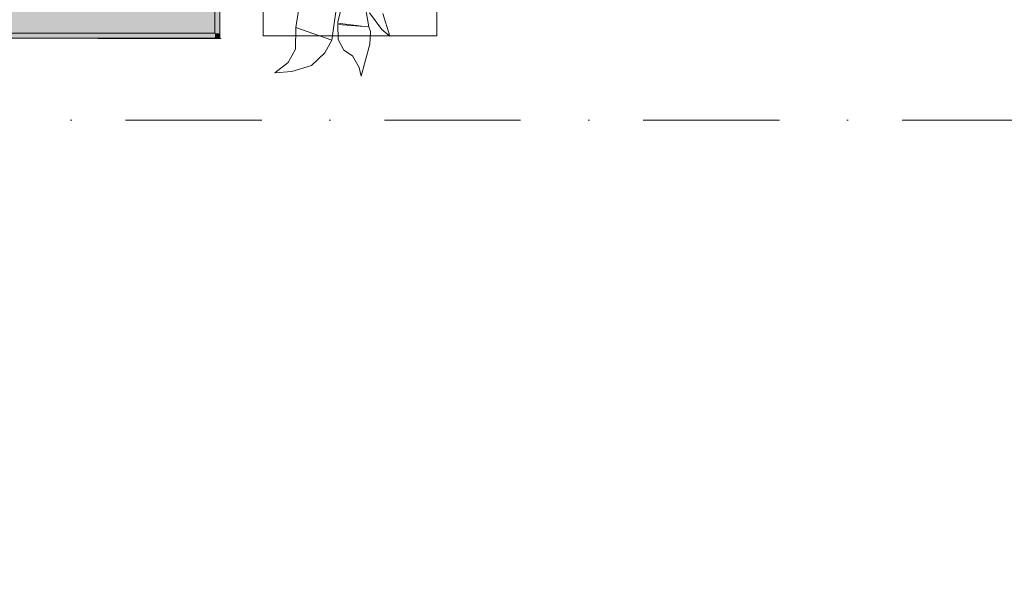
# Model space of a CAD drawing. Header units: millimetres. Extents: x -14761 to 157739, y -22400 to 107990.
# Tile 102 of 256: x 73444 to 75994, y 52813 to 54260. Entities that reach past the tile are written whole.
import ezdxf

# ---------------------------------------------------------------- set-up
doc = ezdxf.new("R2010")
doc.units = ezdxf.units.MM
doc.header["$MEASUREMENT"] = 0
doc.linetypes.add('Штриховая', pattern=[564.444447, 282.222223, -282.222223])
doc.linetypes.add('Штрихпунктирная', pattern=[670.277762, 352.777767, -176.388884, 0, -141.111112])
for name, color, linetype in [('Интерьер - Мебель', 7, 'Continuous'), ('Конструктив - стены бассейнов жб нов', 7, 'Continuous'), ('Элемент Модели - Зона', 7, 'Continuous'), ('Элемент Модели - Оси', 7, 'Continuous')]:
    doc.layers.add(name, color=color, linetype=linetype)

msp = doc.modelspace()

# ---------------------------------------------------------------- hatches: boundary and pattern name
at = {"layer": 'Конструктив - стены бассейнов жб нов', "linetype": 'Continuous', "lineweight": 0, "true_color": 0x000000}
for points in [[(73962, 59730), (73949.5, 59730), (73949.5, 54225), (73962, 54225)], [(72300.1, 54300), (72300.1, 54225), (73874.5, 54225), (73874.5, 54300)], [(73874.5, 54225), (73949.5, 54225), (73874.5, 54300)], [(73874.5, 54300), (73949.5, 54225), (73949.5, 54300)], [(72300.1, 54225), (72300.1, 54212.5), (73949.5, 54212.5), (73949.5, 54225)], [(73949.5, 54212.5), (73962, 54212.5), (73949.5, 54225)], [(73962, 54225), (73949.5, 54225), (73962, 54212.5)]]:
    msp.add_hatch(color=18, dxfattribs=at).paths.add_polyline_path(points)

# ---------------------------------------------------------------- linework, layer by layer
at = {"layer": 'Интерьер - Мебель', "color": 7, "linetype": 'Continuous', "lineweight": 15}
for p, q in [((74074.1, 55718.1), (74074.1, 54218.1)), ((74524.1, 54218.1), (74524.1, 55718.1)), ((74074.1, 54218.1), (74524.1, 54218.1))]:
    msp.add_line(p, q, dxfattribs=at)
at = {"layer": 'Интерьер - Мебель', "color": 252, "linetype": 'Continuous', "lineweight": 5}
for p, q in [((74266.8, 54251.3), (74286.6, 54327.7)), ((74266.8, 54251.3), (74286.6, 54327.7)), ((74330.8, 54342.2), (74348.3, 54241.6)), ((74330.8, 54342.2), (74348.3, 54241.6)), ((74252.5, 54207.5), (74266.2, 54305.6)), ((74252.5, 54207.5), (74266.2, 54305.6)), ((74158.9, 54240.5), (74166.6, 54289)), ((74158.9, 54240.5), (74166.6, 54289)), ((74350.2, 54278), (74381.7, 54235.3)), ((74350.2, 54278), (74381.7, 54235.3)), ((74384.6, 54276.7), (74402.2, 54218)), ((74384.6, 54276.7), (74402.2, 54218)), ((74266.8, 54251.3), (74343.9, 54242.1)), ((74266.8, 54251.3), (74343.9, 54242.1)), ((74158.5, 54184.2), (74158.9, 54240.5)), ((74158.5, 54184.2), (74158.9, 54240.5)), ((74158.9, 54240.5), (74252.5, 54207.5)), ((74158.9, 54240.5), (74252.5, 54207.5)), ((74267.4, 54248.1), (74268.8, 54209.3)), ((74267.4, 54248.1), (74348.3, 54241.6)), ((74267.4, 54248.1), (74268.8, 54209.3)), ((74267.4, 54248.1), (74348.3, 54241.6)), ((74348.3, 54241.6), (74352.3, 54229.3)), ((74348.3, 54241.6), (74352.3, 54229.3)), ((74351, 54196.5), (74352.3, 54229.3)), ((74351, 54196.5), (74352.3, 54229.3)), ((74381.7, 54235.3), (74402.2, 54218)), ((74381.7, 54235.3), (74402.2, 54218)), ((74234.4, 54174.4), (74252.5, 54207.5)), ((74234.4, 54174.4), (74252.5, 54207.5)), ((74268.8, 54209.3), (74283.1, 54181.5)), ((74268.8, 54209.3), (74283.1, 54181.5)), ((74139.5, 54149.1), (74158.5, 54184.2)), ((74139.5, 54149.1), (74158.5, 54184.2)), ((74199.8, 54141.2), (74234.4, 54174.4)), ((74199.8, 54141.2), (74234.4, 54174.4)), ((74283.1, 54181.5), (74305.8, 54166.6)), ((74283.1, 54181.5), (74305.8, 54166.6)), ((74328.2, 54114.2), (74351, 54196.5)), ((74328.2, 54114.2), (74351, 54196.5)), ((74104.7, 54122.6), (74139.5, 54149.1)), ((74104.7, 54122.6), (74139.5, 54149.1)), ((74305.8, 54166.6), (74323.4, 54136.5)), ((74305.8, 54166.6), (74323.4, 54136.5)), ((74104.7, 54122.6), (74148.5, 54126.4)), ((74104.7, 54122.6), (74148.5, 54126.4)), ((74148.5, 54126.4), (74199.8, 54141.2)), ((74148.5, 54126.4), (74199.8, 54141.2)), ((74323.4, 54136.5), (74328.2, 54114.2)), ((74323.4, 54136.5), (74328.2, 54114.2))]:
    msp.add_line(p, q, dxfattribs=at)
at = {"layer": 'Конструктив - стены бассейнов жб нов', "color": 251, "linetype": 'Continuous', "lineweight": 20, "true_color": 0x575757}
for p, q in [((73949.5, 54225), (73949.5, 54300)), ((72300.1, 54225), (73874.5, 54225)), ((73874.5, 54225), (73949.5, 54225)), ((73874.5, 54225), (73949.5, 54225))]:
    msp.add_line(p, q, dxfattribs=at)
at = {"layer": 'Конструктив - стены бассейнов жб нов', "color": 251, "linetype": 'Continuous', "lineweight": 20, "true_color": 0x575757, "flags": 128}
for points in [[(73962, 54212.5), (73962, 59730)], [(72300.1, 54212.5), (73949.5, 54212.5)], [(73962, 54212.5), (73949.5, 54212.5)]]:
    msp.add_lwpolyline(points, dxfattribs=at)
at = {"layer": 'Элемент Модели - Зона', "color": 7, "linetype": 'Штриховая', "lineweight": 15, "flags": 128}
for points in [[(36150, 44957.4), (36110, 44957.4), (36110, 36320), (41880.3, 36320), (41880.3, 39141.6), (45142.5, 42405.1), (45156.7, 42391), (45156.7, 42420), (63300, 42420), (63300, 42400), (77399.7, 42400), (77399.7, 42420), (114081.4, 42420), (117316.7, 39176.5), (117320.1, 38841.9), (117320.1, 36305), (117360, 36305), (117360, 34300), (117120, 34300), (117120, 35700), (116700, 35700), (116700, 36100), (108300, 36100), (108300, 35700), (107700, 35700), (107700, 36100), (99320, 36100), (99320, 26970), (107700, 26970), (107700, 27650), (108300, 27650), (108300, 26460), (112380, 26460), (112380, 27370), (112500, 27370), (112500, 21180.1), (117120, 21180.1), (117120, 26250), (116650, 26250), (116650, 27750), (117120, 27750), (117120, 32800), (117360, 32800), (117360, 20150.1), (117120, 20150.1), (117120, 20940.1), (99320, 20940.1), (99320, 14650.1), (117120, 14650.1), (117120, 17700.1), (116700.1, 17700.1), (116700.1, 18325.6), (117120, 18325.6), (117120, 18650.1), (117360, 18650.1), (117360, 18320.1), (120850, 18320.1), (120850, 37205.1), (120238.9, 37205.1), (120238.9, 45000), (125700, 45000), (125700, 45300), (126300, 45300), (126300, 45000), (141025, 45000), (141025, 45100), (140125, 45100), (140125, 47500), (132700, 47500), (132700, 53680), (130530, 53680), (130530, 54300), (129182.9, 54300), (126300, 54300), (126300, 53700), (125700, 53700), (125700, 54212.5), (124799.8, 54212.5), (117300, 54212.5), (117300, 53700), (116700, 53700), (116700, 54212.5), (108300, 54212.5), (108300, 53700), (107700, 53700), (107700, 54212.5), (99300, 54212.5), (99300, 53700), (98700, 53700), (98700, 54212.5), (90650, 54212.5), (90650, 53700), (90050, 53700), (89950, 53700), (89950, 48632.8), (77450.1, 48632.8), (77450.1, 53800), (77450.1, 61690), (77460.1, 61690), (77460.1, 67850), (74720, 67850), (74720, 59730), (73964.5, 59730), (73964.5, 54212), (72300.1, 54212), (72300.1, 53700), (71700.1, 53700), (71700.1, 54212), (63300, 54212), (63300, 53700), (62700, 53700), (62700, 54212), (61025, 54212), (61025, 46500), (61025, 45000), (54300, 45000), (54300, 44700), (53700, 44700), (53700, 45000), (45300, 45000), (45300, 44700), (44700, 44700), (44700, 45000), (36750, 45000), (36750, 44700), (36150, 44700)], [(67625, 54200), (69125, 54200), (69125, 54212), (71700.1, 54212), (71700.1, 54300), (72300.1, 54300), (72300.1, 54212), (73964.5, 54212), (73964.5, 59730), (67625, 59730)]]:
    msp.add_lwpolyline(points, close=True, dxfattribs=at)
at = {"layer": 'Элемент Модели - Оси', "color": 7, "linetype": 'Штрихпунктирная', "lineweight": 15}
msp.add_line((-12760.6, 54000), (155650, 54000), dxfattribs=at)

doc.saveas('drawing.dxf')
